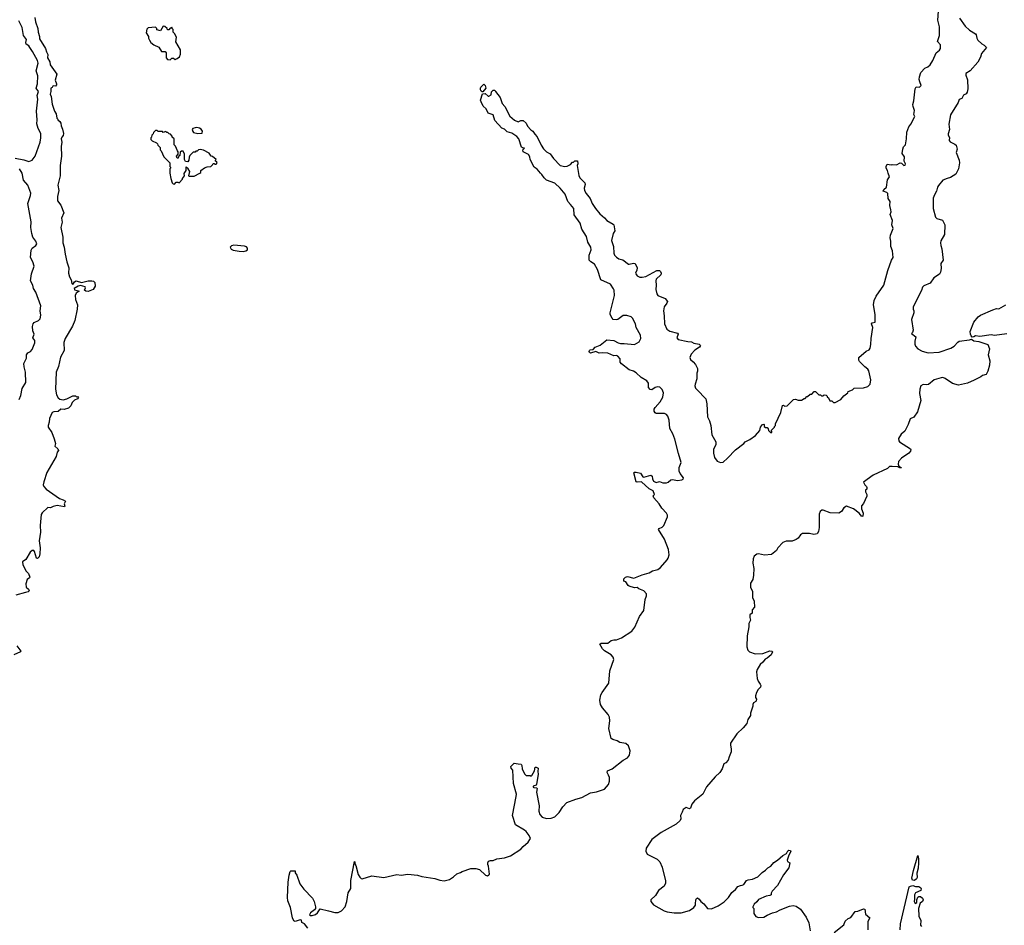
# Model space of a CAD drawing. Extents: x 2239831 to 2395310, y 665973 to 772585.
# Tile 112 of 144: x 2359679 to 2371108, y 707629 to 718149. Entities that reach past the tile are written whole.
import ezdxf

# ---------------------------------------------------------------- set-up
doc = ezdxf.new("R2010")
doc.units = 0

msp = doc.modelspace()

# ---------------------------------------------------------------- linework, layer by layer
at = {"layer": '0CON20XD'}
for points in [[(2367159, 714709), (2367163, 714615), (2367192, 714555), (2367225, 714529), (2367315, 714508), (2367322, 714495), (2367308, 714455), (2367320, 714435), (2367435, 714409), (2367476, 714406), (2367505, 714392), (2367565, 714381), (2367583, 714365), (2367571, 714345), (2367515, 714310), (2367472, 714265), (2367458, 714225), (2367465, 714200), (2367496, 714176), (2367523, 714143), (2367548, 714095), (2367546, 714064), (2367537, 714043), (2367538, 713975), (2367518, 713915), (2367517, 713895), (2367525, 713870), (2367541, 713851), (2367643, 713745), (2367653, 713685), (2367662, 713535), (2367685, 713490), (2367702, 713435), (2367712, 713325), (2367759, 713245), (2367758, 713215), (2367733, 713155), (2367733, 713115), (2367744, 713065), (2367775, 713021), (2367815, 713006), (2367845, 713008), (2367896, 713055), (2367988, 713152), (2368083, 713227), (2368098, 713245), (2368155, 713272), (2368220, 713320), (2368270, 713375), (2368278, 713415), (2368302, 713448), (2368315, 713450), (2368320, 713445), (2368320, 713425), (2368335, 713410), (2368355, 713410), (2368368, 713398), (2368370, 713375), (2368392, 713352), (2368408, 713352), (2368410, 713365), (2368400, 713375), (2368440, 713415), (2368440, 713425), (2368450, 713435), (2368450, 713455), (2368513, 713585), (2368533, 713667), (2368545, 713670), (2368555, 713660), (2368587, 713663), (2368660, 713735), (2368685, 713740), (2368715, 713730), (2368752, 713728), (2368785, 713750), (2368795, 713750), (2368815, 713770), (2368825, 713770), (2368855, 713800), (2368875, 713800), (2368902, 713828), (2368915, 713830), (2368955, 713790), (2368975, 713790), (2368985, 713780), (2369005, 713780), (2369015, 713790), (2369038, 713788), (2369050, 713775), (2369052, 713762), (2369068, 713758), (2369082, 713722), (2369105, 713720), (2369123, 713703), (2369145, 713702), (2369210, 713735), (2369245, 713780), (2369290, 713815), (2369295, 713830), (2369345, 713850), (2369365, 713870), (2369475, 713872), (2369525, 713888), (2369550, 713915), (2369558, 713965), (2369535, 714070), (2369525, 714090), (2369490, 714115), (2369425, 714180), (2369418, 714195), (2369418, 714225), (2369505, 714300), (2369538, 714315), (2369552, 714335), (2369560, 714375), (2369561, 714445), (2369583, 714575), (2369567, 714615), (2369575, 714628), (2369610, 714635), (2369610, 714725), (2369590, 714835), (2369598, 714885), (2369622, 714938), (2369710, 715065), (2369756, 715234), (2369799, 715355), (2369817, 715385), (2369809, 715465), (2369792, 715515), (2369792, 715575), (2369784, 715615), (2369788, 715645), (2369816, 715725), (2369803, 715765), (2369810, 715815), (2369783, 715885), (2369793, 715917), (2369789, 715939), (2369780, 715990), (2369781, 716035), (2369760, 716070), (2369755, 716128), (2369745, 716143), (2369700, 716155), (2369710, 716175), (2369742, 716205), (2369753, 716287), (2369773, 716325), (2369758, 716365), (2369753, 716395), (2369738, 716425), (2369737, 716443), (2369748, 716472), (2369795, 716462), (2369805, 716468), (2369855, 716462), (2369897, 716487), (2369915, 716482), (2369943, 716453), (2369955, 716460), (2369960, 716475), (2369947, 716507), (2369949, 716555), (2369921, 716595), (2369928, 716645), (2369939, 716671), (2369959, 716695), (2369973, 716765), (2369978, 716842), (2369999, 716905), (2370021, 716935), (2370068, 717025), (2370057, 717047), (2370066, 717095), (2370049, 717139), (2370046, 717165), (2370058, 717205), (2370073, 717347), (2370085, 717370), (2370125, 717366), (2370144, 717386), (2370126, 717426), (2370120, 717455), (2370123, 717485), (2370139, 717535), (2370185, 717584), (2370219, 717601), (2370246, 717624), (2370279, 717675), (2370318, 717762), (2370357, 717795), (2370367, 717815), (2370368, 717855), (2370332, 717895), (2370356, 717965), (2370356, 718065), (2370336, 718145), (2370343, 718247)], [(2359625, 716542), (2359725, 716522), (2359785, 716503), (2359824, 716516), (2359859, 716565), (2359915, 716725), (2359925, 716775), (2359925, 716825), (2359892, 716885), (2359878, 716938), (2359882, 716985), (2359872, 717085), (2359888, 717225), (2359883, 717267), (2359898, 717315), (2359871, 717355), (2359886, 717405), (2359891, 717495), (2359869, 717555), (2359894, 717645), (2359884, 717674), (2359828, 717778), (2359796, 717825), (2359783, 717843), (2359754, 717865), (2359751, 717885), (2359757, 717917), (2359724, 717965), (2359709, 718059), (2359668, 718135)], [(2359856, 718175), (2359861, 718125), (2359891, 718045), (2359892, 718002), (2359909, 717955), (2359910, 717925), (2359980, 717815), (2359988, 717775), (2360006, 717745), (2360001, 717705), (2360028, 717658), (2360034, 717624), (2360109, 717515), (2360092, 717445), (2360106, 717405), (2360105, 717390), (2360095, 717378), (2360075, 717382), (2360065, 717378), (2360055, 717362), (2360040, 717355), (2360041, 717315), (2360034, 717285), (2360046, 717255), (2360057, 717167), (2360084, 717085), (2360101, 717055), (2360110, 717005), (2360120, 716995), (2360120, 716985), (2360146, 716966), (2360158, 716948), (2360161, 716915), (2360177, 716877), (2360188, 716825), (2360185, 716802), (2360166, 716784), (2360160, 716765), (2360169, 716725), (2360159, 716675), (2360164, 716565), (2360150, 716455), (2360149, 716335), (2360123, 716225), (2360132, 716165), (2360118, 716095), (2360118, 716045), (2360157, 715995), (2360192, 715905), (2360163, 715845), (2360172, 715795), (2360158, 715735), (2360181, 715621), (2360178, 715555), (2360196, 715506), (2360205, 715425), (2360225, 715335), (2360249, 715265), (2360246, 715205), (2360255, 715162), (2360276, 715125), (2360283, 715083), (2360294, 715074), (2360305, 715083), (2360315, 715105), (2360334, 715116), (2360395, 715096), (2360475, 715117), (2360515, 715117), (2360535, 715111), (2360552, 715095), (2360555, 715053), (2360531, 715015), (2360475, 714992), (2360445, 714995), (2360431, 715005), (2360442, 715035), (2360440, 715045), (2360385, 715060), (2360356, 715055), (2360312, 715025), (2360315, 715010), (2360370, 714995), (2360335, 714972), (2360321, 714945), (2360325, 714900), (2360348, 714835), (2360346, 714785), (2360320, 714655), (2360292, 714588), (2360206, 714445), (2360193, 714397), (2360194, 714305), (2360153, 714227), (2360129, 714121), (2360103, 714055), (2360095, 713855), (2360105, 713792), (2360126, 713755), (2360145, 713742), (2360185, 713734), (2360226, 713744), (2360295, 713779), (2360325, 713778), (2360338, 713768), (2360355, 713770), (2360360, 713765), (2360350, 713745), (2360315, 713728), (2360288, 713702), (2360273, 713665), (2360245, 713636), (2360195, 713620), (2360158, 713625), (2360125, 713599), (2360075, 713594), (2360057, 713585), (2360025, 713517), (2360021, 713475), (2360008, 713435), (2360011, 713415), (2360050, 713355), (2360080, 713280), (2360094, 713225), (2360087, 713195), (2360122, 713162), (2360129, 713145), (2360114, 713125), (2360103, 713075), (2359993, 712887), (2359958, 712782), (2359951, 712745), (2359958, 712728), (2359987, 712697), (2360140, 712585), (2360185, 712573), (2360212, 712555), (2360196, 712525), (2360202, 712498), (2360199, 712491), (2360115, 712504), (2360067, 712493), (2360035, 712477), (2360005, 712484), (2359939, 712421), (2359928, 712402), (2359915, 712275), (2359920, 712195), (2359906, 712095), (2359917, 712015), (2359914, 711945), (2359905, 711910), (2359885, 711890), (2359875, 711892), (2359851, 711971), (2359841, 711981), (2359825, 711981), (2359801, 711965), (2359751, 711879), (2359710, 711850), (2359715, 711817), (2359753, 711743), (2359781, 711715), (2359797, 711675), (2359792, 711665), (2359765, 711645), (2359750, 711595), (2359755, 711556), (2359782, 711535), (2359788, 711515), (2359777, 711503), (2359746, 711496), (2359635, 711463)], [(2361425, 717682), (2361445, 717700), (2361465, 717700), (2361485, 717688), (2361505, 717698), (2361533, 717717), (2361547, 717747), (2361547, 717797), (2361493, 717893), (2361497, 717947), (2361475, 717990), (2361460, 718005), (2361460, 718035), (2361450, 718045), (2361450, 718055), (2361445, 718060), (2361438, 718052), (2361425, 718050), (2361408, 718032), (2361395, 718030), (2361390, 718045), (2361365, 718070), (2361345, 718072), (2361315, 718020), (2361272, 718032), (2361270, 718045), (2361255, 718060), (2361170, 718055), (2361153, 718037), (2361148, 717995), (2361172, 717952), (2361172, 717935), (2361185, 717910), (2361202, 717885), (2361235, 717858), (2361295, 717830), (2361325, 717780), (2361369, 717779), (2361378, 717765), (2361380, 717705), (2361395, 717688), (2361425, 717682)], [(2370587, 718165), (2370652, 718072), (2370702, 718025), (2370773, 717983), (2370782, 717972), (2370789, 717935), (2370801, 717911), (2370845, 717868), (2370875, 717852), (2370900, 717825), (2370844, 717755), (2370831, 717715), (2370799, 717655), (2370712, 717555), (2370661, 717525), (2370661, 717505), (2370680, 717450), (2370686, 717345), (2370676, 717305), (2370665, 717289), (2370635, 717271), (2370615, 717235), (2370585, 717221), (2370573, 717185), (2370482, 717045), (2370464, 716935), (2370471, 716875), (2370454, 716824), (2370457, 716807), (2370472, 716782), (2370467, 716745), (2370478, 716728), (2370534, 716704), (2370550, 716690), (2370559, 716645), (2370549, 716605), (2370582, 716515), (2370587, 716485), (2370577, 716415), (2370546, 716355), (2370484, 716316), (2370445, 716304), (2370393, 716285), (2370345, 716224), (2370333, 716205), (2370321, 716155), (2370297, 716115), (2370283, 716075), (2370280, 715955), (2370309, 715855), (2370325, 715841), (2370389, 715819), (2370416, 715765), (2370414, 715655), (2370372, 715578), (2370367, 715555), (2370369, 715525), (2370383, 715485), (2370398, 715355), (2370369, 715315), (2370373, 715257), (2370368, 715215), (2370355, 715194), (2370290, 715150), (2370245, 715087), (2370175, 715057), (2370158, 715042), (2370148, 715002), (2370048, 714815), (2370050, 714785), (2370057, 714767), (2370056, 714745), (2370031, 714665), (2370049, 714541), (2370043, 714517), (2370030, 714505), (2370079, 714465), (2370068, 714415), (2370069, 714379), (2370077, 714355), (2370105, 714324), (2370155, 714298), (2370225, 714277), (2370352, 714288), (2370486, 714334), (2370525, 714358), (2370567, 714403), (2370585, 714413), (2370705, 714431), (2370725, 714439), (2370755, 714420), (2370811, 714411), (2370916, 714376), (2370934, 714325), (2370919, 714255), (2370940, 714185), (2370936, 714134), (2370918, 714065), (2370895, 714028), (2370853, 714017), (2370835, 714000), (2370758, 713961), (2370682, 713928), (2370575, 713902), (2370505, 713923), (2370422, 713982), (2370395, 713991), (2370375, 713990), (2370295, 713965), (2370228, 713912), (2370205, 713907), (2370165, 713911), (2370139, 713895), (2370126, 713855), (2370122, 713805), (2370140, 713725), (2370101, 713595), (2370058, 713532), (2370015, 713513), (2369992, 713448), (2369951, 713369), (2369911, 713335), (2369878, 713285), (2369883, 713255), (2369892, 713245), (2370020, 713165), (2370022, 713155), (2370018, 713135), (2369998, 713115), (2369915, 713057), (2369881, 713015), (2369876, 712985), (2369882, 712962), (2369912, 712945), (2369905, 712938), (2369894, 712944), (2369873, 712953), (2369805, 712960), (2369773, 712957), (2369750, 712935), (2369585, 712858), (2369474, 712776), (2369488, 712745), (2369508, 712725), (2369510, 712715), (2369510, 712695), (2369498, 712682), (2369498, 712665), (2369512, 712635), (2369512, 712615), (2369475, 712530), (2369448, 712502), (2369451, 712465), (2369468, 712415), (2369465, 712382), (2369455, 712378), (2369423, 712415), (2369358, 712465), (2369275, 712498), (2369245, 712480), (2369216, 712434), (2369185, 712418), (2369085, 712420), (2369005, 712452), (2368988, 712452), (2368970, 712435), (2368960, 712405), (2368959, 712251), (2368949, 712205), (2368935, 712178), (2368895, 712170), (2368845, 712179), (2368765, 712179), (2368741, 712165), (2368713, 712125), (2368691, 712109), (2368645, 712093), (2368575, 712090), (2368535, 712076), (2368480, 712015)], [(2365055, 717310), (2365045, 717310), (2365035, 717320), (2365028, 717335), (2365028, 717355), (2365030, 717365), (2365065, 717398), (2365082, 717385), (2365088, 717355), (2365055, 717310)], [(2363024, 707594), (2362985, 707646), (2362953, 707663), (2362949, 707689), (2362935, 707693), (2362875, 707672), (2362862, 707682), (2362845, 707715), (2362821, 707835), (2362792, 707915), (2362788, 707952), (2362795, 708130), (2362805, 708210), (2362820, 708255), (2362825, 708260), (2362875, 708260), (2362878, 708238), (2362895, 708212), (2362932, 708112), (2362977, 708047), (2363077, 707945), (2363098, 707905), (2363112, 707845), (2363112, 707825), (2363101, 707809), (2363054, 707775), (2363041, 707751), (2363054, 707744), (2363075, 707744), (2363111, 707755), (2363136, 707774), (2363165, 707820), (2363265, 707797), (2363337, 707777), (2363375, 707778), (2363415, 707798), (2363456, 707844), (2363476, 707904), (2363491, 708005), (2363521, 708055), (2363522, 708148), (2363565, 708370), (2363570, 708365), (2363568, 708345), (2363579, 708325), (2363608, 708218), (2363625, 708190), (2363643, 708173), (2363655, 708170), (2363765, 708202), (2363905, 708183), (2364055, 708219), (2364105, 708212), (2364185, 708222), (2364295, 708212), (2364345, 708198), (2364497, 708173), (2364555, 708154), (2364605, 708146), (2364667, 708163), (2364715, 708191), (2364754, 708226), (2364795, 708243), (2364814, 708256), (2364915, 708290), (2364975, 708290), (2365015, 708278), (2365085, 708212), (2365110, 708205), (2365126, 708214), (2365132, 708225), (2365122, 708315), (2365113, 708337), (2365112, 708355), (2365122, 708375), (2365145, 708383), (2365175, 708380), (2365218, 708402), (2365306, 708414), (2365375, 708437), (2365495, 708513), (2365522, 708545), (2365582, 708595), (2365602, 708625), (2365606, 708636), (2365594, 708674), (2365558, 708718), (2365540, 708735), (2365435, 708798), (2365400, 708905), (2365443, 709125), (2365444, 709154), (2365410, 709275), (2365403, 709433), (2365382, 709455), (2365378, 709472), (2365418, 709512), (2365466, 709506), (2365500, 709500), (2365509, 709485), (2365512, 709445), (2365539, 709389), (2365558, 709368), (2365605, 709368), (2365615, 709360), (2365625, 709368), (2365654, 709425), (2365662, 709465), (2365675, 709466), (2365696, 709455), (2365692, 709415), (2365697, 709383), (2365679, 709265), (2365674, 709256), (2365640, 709245), (2365638, 709235), (2365645, 709228), (2365677, 709227), (2365687, 709217), (2365677, 709175), (2365708, 709015), (2365704, 708955), (2365715, 708918), (2365742, 708885), (2365795, 708870), (2365846, 708874), (2365889, 708891), (2365940, 708940), (2365982, 709005), (2366030, 709055), (2366134, 709096), (2366205, 709114), (2366304, 709166), (2366375, 709178), (2366465, 709211), (2366512, 709265), (2366525, 709302), (2366526, 709345), (2366514, 709374), (2366496, 709405), (2366503, 709425), (2366555, 709446), (2366684, 709546), (2366734, 709576), (2366757, 709605), (2366763, 709655), (2366744, 709714), (2366715, 709740), (2366645, 709754), (2366615, 709772), (2366565, 709786), (2366545, 709800), (2366518, 709915), (2366527, 710005), (2366524, 710045), (2366508, 710078), (2366444, 710155), (2366421, 710195), (2366414, 710245), (2366424, 710305), (2366439, 710335), (2366517, 710443), (2366529, 710585), (2366574, 710715), (2366569, 710745), (2366545, 710770), (2366466, 710816), (2366442, 710842), (2366412, 710895), (2366428, 710908), (2366505, 710907), (2366545, 710937), (2366575, 710946), (2366605, 710947), (2366665, 710969), (2366785, 711047), (2366819, 711091), (2366872, 711215), (2366923, 711285), (2366940, 711415), (2366954, 711455), (2366955, 711480), (2366925, 711516), (2366866, 711536), (2366845, 711552), (2366815, 711548), (2366755, 711567), (2366743, 711575), (2366715, 711620), (2366690, 711625), (2366690, 711655), (2366712, 711675), (2366735, 711679), (2366807, 711663), (2366905, 711701), (2366986, 711724), (2367025, 711746), (2367085, 711764), (2367116, 711784), (2367194, 711875), (2367206, 711895), (2367216, 711934), (2367210, 711995), (2367163, 712113), (2367093, 712225), (2367102, 712238), (2367138, 712255), (2367156, 712274), (2367198, 712375), (2367198, 712395), (2367188, 712415), (2367134, 712474), (2367102, 712525), (2367038, 712595), (2367033, 712617), (2367048, 712635), (2367032, 712675), (2366985, 712701), (2366895, 712780), (2366846, 712776), (2366835, 712782), (2366808, 712885), (2366815, 712892), (2366835, 712893), (2366885, 712880), (2366910, 712840), (2366924, 712834), (2367005, 712858), (2367020, 712845), (2367023, 712815), (2367035, 712790), (2367065, 712772), (2367105, 712783), (2367145, 712769), (2367185, 712769), (2367205, 712778), (2367237, 712803), (2367255, 712808), (2367315, 712796), (2367365, 712802), (2367378, 712812), (2367382, 712825), (2367345, 712876), (2367333, 712905), (2367335, 712945), (2367358, 713005), (2367325, 713108), (2367282, 713275), (2367259, 713339), (2367225, 713400), (2367216, 713495), (2367200, 713545), (2367185, 713563), (2367165, 713574), (2367065, 713576), (2367053, 713583), (2367043, 713603), (2367044, 713625), (2367054, 713645), (2367112, 713708), (2367142, 713765), (2367150, 713815), (2367135, 713854), (2367109, 713879), (2367085, 713885), (2367055, 713876), (2367015, 713851), (2366995, 713854), (2366978, 713875), (2366976, 713926), (2366958, 713955), (2366892, 713992), (2366835, 714048), (2366805, 714066), (2366755, 714083), (2366663, 714153), (2366650, 714170), (2366648, 714208), (2366621, 714241), (2366605, 714246), (2366574, 714244), (2366504, 714274), (2366445, 714280), (2366405, 714274), (2366365, 714293), (2366305, 714274), (2366293, 714283), (2366290, 714295), (2366293, 714307), (2366302, 714315), (2366335, 714318), (2366357, 714343), (2366415, 714368), (2366495, 714428), (2366575, 714422), (2366625, 714394), (2366654, 714386), (2366695, 714389), (2366814, 714374), (2366871, 714405), (2366889, 714445), (2366883, 714485), (2366834, 714575), (2366827, 714617), (2366793, 714683), (2366778, 714698), (2366725, 714713), (2366685, 714711), (2366623, 714667), (2366605, 714663), (2366568, 714668), (2366555, 714682), (2366534, 714725), (2366534, 714744), (2366582, 714945), (2366578, 715005), (2366571, 715021), (2366535, 715076), (2366424, 715125), (2366384, 715245), (2366350, 715310), (2366307, 715335), (2366290, 715355), (2366290, 715415), (2366311, 715475), (2366309, 715505), (2366273, 715565), (2366259, 715629), (2366202, 715715), (2366185, 715785), (2366115, 715883), (2366109, 715955), (2366073, 716003), (2366041, 716035), (2366011, 716121), (2365952, 716192), (2365890, 716250), (2365795, 716284), (2365765, 716312), (2365740, 716350), (2365724, 716365), (2365684, 716414), (2365650, 716435), (2365604, 716525), (2365600, 716555), (2365584, 716584), (2365523, 716613), (2365520, 716635), (2365537, 716657), (2365515, 716660), (2365505, 716668), (2365473, 716765), (2365450, 716790), (2365390, 716830), (2365338, 716845), (2365305, 716878), (2365275, 716887), (2365195, 716977), (2365175, 717042), (2365115, 717062), (2365092, 717115), (2365060, 717145), (2365034, 717195), (2365029, 717215), (2365052, 717288), (2365082, 717292), (2365115, 717260), (2365125, 717260), (2365150, 717275), (2365155, 717310), (2365175, 717330), (2365195, 717330), (2365200, 717315), (2365254, 717244), (2365278, 717175), (2365311, 717141), (2365369, 717029), (2365422, 716982), (2365465, 716963), (2365495, 716976), (2365524, 716976), (2365558, 716945), (2365572, 716912), (2365611, 716871), (2365636, 716855), (2365658, 716818), (2365685, 716789), (2365730, 716690), (2365758, 716648), (2365793, 716613), (2365835, 716591), (2365876, 716536), (2365954, 716454), (2366005, 716444), (2366033, 716447), (2366072, 716468), (2366095, 716492), (2366108, 716492), (2366122, 716508), (2366155, 716510), (2366156, 716476), (2366150, 716455), (2366168, 716339), (2366182, 716312), (2366237, 716255), (2366241, 716235), (2366230, 716190), (2366234, 716165), (2366255, 716128), (2366301, 716071), (2366324, 716014), (2366364, 715955), (2366413, 715893), (2366465, 715846), (2366495, 715815), (2366566, 715775), (2366574, 715765), (2366586, 715695), (2366566, 715664), (2366547, 715585), (2366571, 715515), (2366575, 715438), (2366584, 715415), (2366605, 715390), (2366635, 715372), (2366681, 715361), (2366745, 715310), (2366755, 715307), (2366805, 715322), (2366822, 715315), (2366846, 715265), (2366842, 715238), (2366827, 715205), (2366830, 715195), (2366847, 715175), (2366875, 715159), (2366905, 715156), (2366945, 715164), (2367075, 715236), (2367105, 715237), (2367115, 715222), (2367124, 715204), (2367121, 715185), (2367066, 715134), (2367061, 715115), (2367066, 715064), (2367062, 715015), (2367074, 714965), (2367087, 714945), (2367170, 714910), (2367198, 714875), (2367190, 714855), (2367158, 714815), (2367153, 714765), (2367159, 714709)], [(2361475, 716240), (2361495, 716260), (2361515, 716260), (2361528, 716252), (2361570, 716295), (2361570, 716305), (2361590, 716335), (2361588, 716362), (2361610, 716395), (2361612, 716438), (2361630, 716425), (2361630, 716415), (2361650, 716385), (2361640, 716335), (2361645, 716330), (2361705, 716332), (2361770, 716365), (2361780, 716375), (2361780, 716395), (2361823, 716427), (2361855, 716440), (2361898, 716442), (2361918, 716462), (2361925, 716480), (2361935, 716480), (2361945, 716470), (2361958, 716472), (2361970, 716485), (2361968, 716498), (2361950, 716505), (2361950, 716515), (2361960, 716525), (2361915, 716560), (2361902, 716562), (2361877, 716597), (2361812, 716632), (2361775, 716642), (2361753, 716637), (2361738, 716622), (2361725, 716620), (2361715, 716610), (2361692, 716608), (2361655, 716570), (2361647, 716553), (2361642, 716515), (2361632, 716498), (2361602, 716502), (2361590, 716525), (2361590, 716585), (2361575, 716620), (2361555, 716620), (2361542, 716608), (2361538, 716572), (2361522, 716558), (2361518, 716542), (2361505, 716540), (2361500, 716565), (2361520, 716585), (2361520, 716615), (2361510, 716625), (2361488, 716678), (2361470, 716695), (2361470, 716765), (2361450, 716785), (2361450, 716795), (2361428, 716818), (2361412, 716822), (2361398, 716838), (2361385, 716840), (2361375, 716850), (2361345, 716840), (2361335, 716850), (2361285, 716850), (2361275, 716860), (2361255, 716860), (2361232, 716838), (2361228, 716822), (2361212, 716808), (2361210, 716785), (2361200, 716775), (2361200, 716755), (2361215, 716740), (2361265, 716720), (2361278, 716708), (2361282, 716692), (2361310, 716665), (2361310, 716635), (2361320, 716625), (2361350, 716555), (2361420, 716485), (2361420, 716445), (2361430, 716435), (2361430, 716425), (2361420, 716415), (2361420, 716365), (2361432, 716305), (2361450, 716255), (2361462, 716242), (2361475, 716240)], [(2361747, 716827), (2361795, 716830), (2361802, 716855), (2361786, 716876), (2361765, 716890), (2361735, 716896), (2361717, 716893), (2361690, 716885), (2361682, 716875), (2361688, 716848), (2361698, 716838), (2361747, 716827)], [(2359674, 713736), (2359692, 713785), (2359707, 713865), (2359749, 713935), (2359746, 714055), (2359729, 714115), (2359726, 714155), (2359758, 714215), (2359756, 714255), (2359775, 714280), (2359805, 714296), (2359825, 714316), (2359855, 714395), (2359854, 714424), (2359833, 714455), (2359846, 714495), (2359832, 714535), (2359828, 714585), (2359836, 714614), (2359848, 714632), (2359896, 714654), (2359916, 714674), (2359924, 714716), (2359917, 714765), (2359925, 714825), (2359868, 714985), (2359839, 715025), (2359831, 715065), (2359806, 715115), (2359817, 715195), (2359848, 715285), (2359831, 715335), (2359804, 715385), (2359813, 715473), (2359825, 715496), (2359868, 715525), (2359876, 715545), (2359865, 715577), (2359832, 715622), (2359818, 715665), (2359810, 715735), (2359812, 715802), (2359775, 716015), (2359805, 716105), (2359808, 716135), (2359775, 716225), (2359722, 716285), (2359707, 716367), (2359677, 716417)], [(2362275, 715456), (2362305, 715462), (2362323, 715475), (2362324, 715495), (2362310, 715510), (2362288, 715518), (2362165, 715531), (2362137, 715523), (2362121, 715505), (2362133, 715483), (2362155, 715470), (2362225, 715458), (2362275, 715456)], [(2370735, 714462), (2370724, 714475), (2370714, 714494), (2370711, 714525), (2370753, 714637), (2370804, 714696), (2370832, 714715), (2370975, 714780), (2371015, 714792), (2371045, 714790), (2371125, 714838)], [(2371135, 714498), (2370995, 714481), (2370955, 714487), (2370825, 714470), (2370775, 714476), (2370755, 714464), (2370735, 714462)], [(2368480, 712015), (2368465, 711983), (2368404, 711936), (2368325, 711928), (2368256, 711946), (2368235, 711942), (2368203, 711917), (2368191, 711885), (2368190, 711835), (2368199, 711775), (2368196, 711695), (2368190, 711645), (2368163, 711605), (2368163, 711555), (2368183, 711505), (2368183, 711435), (2368203, 711395), (2368207, 711325), (2368182, 711295), (2368180, 711255), (2368152, 711235), (2368152, 711205), (2368162, 711175), (2368142, 711135), (2368142, 711098), (2368123, 710993), (2368118, 710865), (2368130, 710825), (2368150, 710805), (2368214, 710784), (2368305, 710787), (2368385, 710816), (2368410, 710815), (2368418, 710805), (2368400, 710770), (2368355, 710731), (2368330, 710720), (2368304, 710685), (2368272, 710658), (2368238, 710602), (2368232, 710575), (2368240, 710495), (2368250, 710465), (2368275, 710432), (2368280, 710415), (2368277, 710395), (2368252, 710368), (2368231, 710335), (2368218, 710295), (2368218, 710275), (2368230, 710255), (2368229, 710235), (2368225, 710228), (2368197, 710213), (2368188, 710195), (2368188, 710175), (2368162, 710095), (2368162, 710065), (2368132, 710018), (2368120, 709975), (2368078, 709922), (2368003, 709855), (2367931, 709745), (2367928, 709725), (2367938, 709675), (2367936, 709644), (2367913, 709587), (2367904, 709546), (2367875, 709517), (2367852, 709505), (2367831, 709445), (2367807, 709403), (2367752, 709355), (2367651, 709239), (2367607, 709153), (2367512, 709075), (2367481, 709035), (2367465, 708988), (2367455, 708982), (2367415, 708999), (2367379, 708975), (2367370, 708945), (2367348, 708905), (2367352, 708865), (2367344, 708846), (2367299, 708805), (2367125, 708706), (2367015, 708626), (2366949, 708525), (2366945, 708490), (2366963, 708455), (2367077, 708397), (2367109, 708365), (2367137, 708305), (2367176, 708145), (2367173, 708117), (2367158, 708082), (2367094, 708035), (2367060, 707975), (2367003, 707925), (2367003, 707905), (2367036, 707866), (2367159, 707799), (2367195, 707784), (2367277, 707773), (2367356, 707774), (2367455, 707800), (2367504, 707836), (2367523, 707865), (2367525, 707880), (2367527, 707925), (2367535, 707942), (2367545, 707947), (2367565, 707932), (2367584, 707904), (2367618, 707878), (2367664, 707824), (2367708, 707822), (2367785, 707854), (2367855, 707901), (2367908, 707952), (2367945, 708012), (2367988, 708045), (2368015, 708078), (2368045, 708092), (2368066, 708094), (2368085, 708102), (2368115, 708148), (2368135, 708158), (2368185, 708167), (2368245, 708194), (2368296, 708244), (2368335, 708270), (2368362, 708298), (2368396, 708315), (2368433, 708357), (2368476, 708384), (2368535, 708441), (2368578, 708465), (2368593, 708495), (2368605, 708503), (2368625, 708498), (2368629, 708485), (2368607, 708445), (2368588, 708385), (2368592, 708372), (2368618, 708355), (2368608, 708295), (2368544, 708216), (2368475, 708090), (2368414, 708026), (2368402, 708002), (2368400, 707985), (2368384, 707976), (2368345, 707968), (2368255, 707930), (2368235, 707902), (2368204, 707876), (2368190, 707845), (2368190, 707835), (2368200, 707825), (2368200, 707765), (2368225, 707730), (2368255, 707718), (2368315, 707722), (2368355, 707748), (2368415, 707774), (2368465, 707784), (2368505, 707807), (2368615, 707850), (2368655, 707858), (2368692, 707852), (2368740, 707815), (2368806, 707725), (2368838, 707658), (2368853, 707565)], [(2359645, 710876), (2359692, 710815), (2359690, 710805), (2359611, 710769)], [(2370065, 708151), (2370041, 708155), (2370034, 708175), (2370052, 708265), (2370105, 708440), (2370112, 708402), (2370112, 708355), (2370107, 708294), (2370093, 708235), (2370096, 708185), (2370090, 708170), (2370065, 708151)], [(2369900, 707575), (2369903, 707645), (2370004, 708075), (2370017, 708085), (2370045, 708091), (2370075, 708081), (2370115, 708078), (2370137, 708065), (2370143, 708055), (2370138, 708035), (2370078, 708005), (2370064, 707985), (2370066, 707934), (2370060, 707905), (2370074, 707884), (2370092, 707895), (2370091, 707925), (2370104, 707956), (2370115, 707964), (2370135, 707964), (2370156, 707945), (2370164, 707925), (2370157, 707905), (2370132, 707885), (2370110, 707825), (2370117, 707737), (2370140, 707685), (2370135, 707630), (2370148, 707615)], [(2369132, 707545), (2369246, 707634), (2369261, 707679), (2369295, 707710), (2369325, 707720), (2369375, 707790), (2369407, 707793), (2369475, 707822), (2369487, 707817), (2369495, 707760), (2369547, 707717), (2369522, 707675), (2369523, 707577)]]:
    msp.add_lwpolyline(points, dxfattribs=at)

doc.saveas('drawing.dxf')
